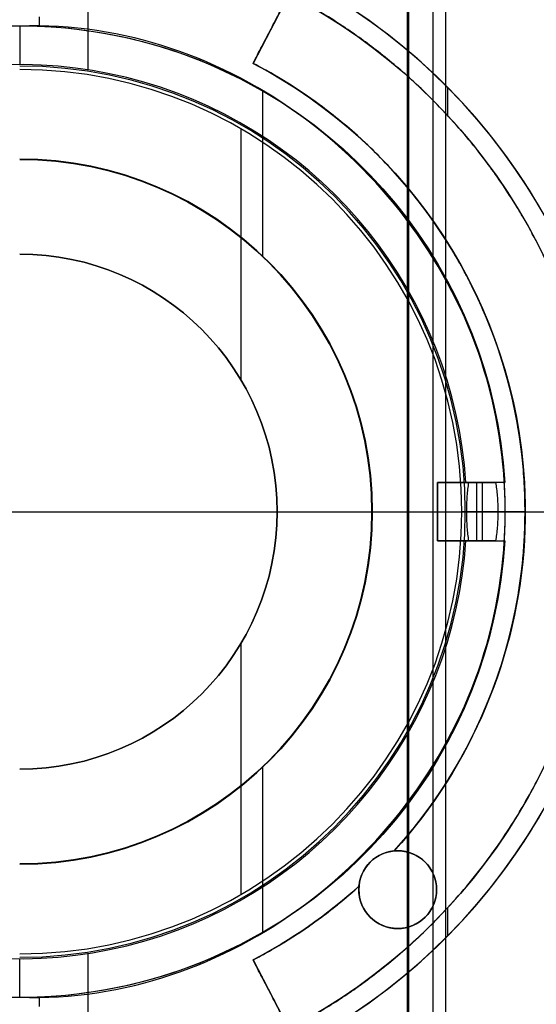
# Model space of a CAD drawing. Header units: millimetres. Extents: x -602 to 602, y -660 to 383.
# Tile 7 of 13: x 0 to 27, y -25 to 25. Entities that reach past the tile are written whole.
import ezdxf

# ---------------------------------------------------------------- set-up
doc = ezdxf.new("R2010")
doc.units = ezdxf.units.MM

msp = doc.modelspace()

# ---------------------------------------------------------------- linework, layer by layer
at = {"color": 8, "true_color": 0x7f7f7f}
for p, q in [((21.977, 37.948, 105.1), (21.977, -37.948, 105.1)), ((20.005, 34.532, 200.6), (20.005, -34.532, 200.6)), ((20.068, 34.641, 199.6), (20.068, -34.641, 199.6)), ((21.328, 34.613, 51.1), (21.328, -34.613, 51.1)), ((12.556, 21.631, 108.234), (12.556, 13.127, 108.234)), ((11.441, 19.699, 144.2), (11.441, 6.79, 144.2)), ((0.068, 0, 200.6), (39.942, 0, 200.6)), ((13.314, 0, 144.2), (22.814, 0, 144.2)), ((18.186, 0, 108.234), (25.044, 0, 108.234)), ((18.206, 0, 51.1), (40.696, 0, 51.1)), ((0.068, 0, 40.5), (71.668, 0, 40.5)), ((13.314, 0, 199.6), (40.068, 0, 199.6)), ((13.314, 0, 144.2), (13.314, 0, 199.6)), ((18.186, 0, 105.1), (18.186, 0, 108.234)), ((18.186, 0, 105.1), (43.886, 0, 105.1)), ((18.206, 0, 43.5), (18.206, 0, 51.1)), ((18.206, 0, 43.5), (74.706, 0, 43.5)), ((25.044, 0, 108.234), (25.044, 0, 142.155)), ((11.441, -6.79, 144.2), (11.441, -19.699, 144.2)), ((12.556, -13.127, 108.234), (12.556, -21.631, 108.234))]:
    msp.add_line(p, q, dxfattribs=at)
at = {"color": 7, "true_color": 0xffffff}
for p, q in [((3.568, 27.5, 212.059), (3.568, 22.732, 212.059)), ((13.92, 26.61, 217.059), (12.073, 23.062, 217.059)), ((1.068, 25.457, 218.059), (1.068, 24.98, 218.059)), ((12.997, 24.836, 218.059), (12.997, 24.836, 216.059)), ((22.068, 21.84, 223.059), (22.068, 20.396, 223.059)), ((24.561, 1.5, 215.059), (21.568, 1.5, 215.059)), ((21.568, -1.5, 214.059), (21.568, 1.5, 214.059)), ((23.295, 1.5, 218.041), (23.295, 1.5, 212.514)), ((23.868, 1.5, 213.659), (23.868, -1.5, 213.659)), ((-70.032, 0, 2.959), (70.168, 0, 2.959)), ((-70.032, 0), (70.168, 0)), ((21.568, 0, 216.059), (21.568, 0, 212.059)), ((21.568, 0, 212.059), (31.068, 0, 212.059)), ((24.668, 0, 215.259), (23.068, 0, 212.059)), ((26.068, 0, 218.059), (23.568, 0, 218.059)), ((24.561, -1.5, 215.059), (21.568, -1.5, 215.059)), ((23.295, -1.5, 212.514), (23.295, -1.5, 218.041)), ((23.13, -12.005, 216.059), (23.13, -12.005, 218.056)), ((17.513, -19.445, 216.059), (17.513, -19.445, 212.059)), ((21.513, -19.445, 216.059), (21.513, -19.445, 212.059)), ((22.068, -20.396, 223.059), (22.068, -21.84, 223.059)), ((14.918, -21.341, 216.059), (14.918, -21.341, 218.059)), ((3.568, -22.732, 212.059), (3.568, -27.5, 212.059)), ((12.073, -23.062, 217.059), (13.92, -26.61, 217.059)), ((1.068, -24.98, 218.059), (1.068, -25.457, 218.059)), ((12.997, -24.836, 218.059), (12.997, -24.836, 216.059))]:
    msp.add_line(p, q, dxfattribs=at)
at = {"color": 8, "true_color": 0x7f7f7f}
for centre, radius, start, end in [((0.068, 0, 43.5), 74.638, 270, 90), ((0.068, 0, 22.269), 74.638, 270, 90), ((0.068, 0, 89.35), 73.242, 270, 90), ((0.068, 0, 20.25), 71.6, 270, 90), ((0.068, 0, 89.031), 71.211, 270, 90), ((0.068, 0, 245.658), 65, 270, 90), ((0.068, 0, 245.658), 64, 270, 90), ((0.068, 0, 67.1), 53.582, 270, 90), ((0.068, 0, 65.596), 53.582, 270, 90), ((0.068, 0, 67.1), 52.091, 270, 90), ((0.068, 0, 77.6), 52.091, 270, 90), ((0.068, 0, 105.1), 43.818, 270, 90), ((0.068, 0, 52.515), 42.506, 270, 90), ((0.068, 0, 200.6), 39.874, 270, 90), ((0.068, 0, 51.1), 40.628, 30, 60), ((0.068, 0, 108.234), 24.977, 270, 90), ((0.068, 0, 125.195), 24.977, 270, 90), ((0.068, 0, 144.208), 22.924, 270, 90), ((0.068, 0, 144.2), 22.746, 270, 90), ((0.068, 0, 43.5), 18.138, 270, 90), ((0.068, 0, 47.3), 18.138, 270, 90), ((0.068, 0, 105.1), 18.119, 270, 90), ((0.068, 0, 106.667), 18.119, 270, 90), ((0.068, 0, 144.2), 13.246, 270, 90), ((0.068, 0, 171.9), 13.246, 270, 90), ((0.068, 0, 67.912), 70.942, 276.80187, 9.32333), ((0.068, 0, 68.662), 73.242, 274.03302, 7.2718), ((0.068, 0, 51.1), 40.628, 300, 330)]:
    msp.add_arc(centre, radius, start, end, dxfattribs=at)
at = {"color": 8, "true_color": 0x7f7f7f, "extrusion": (0, 0, -1)}
for centre, radius in [((-0.068, 0, -40.5), 71.6), ((-0.068, 0), 71.6), ((-0.068, 0, -89.35), 70.942), ((-0.068, 0, -46.475), 70.942), ((-0.068, 0, -259.6), 65), ((-0.068, 0, -259.6), 64), ((-0.068, 0, -88.1), 52.091), ((-0.068, 0, -62.1), 47.035), ((-0.068, 0, -199.6), 40), ((-0.068, 0, -51.1), 18.138), ((-0.068, 0, -108.234), 18.119), ((-0.068, 0, -199.6), 13.246)]:
    msp.add_arc(centre, radius, 90, 270, dxfattribs=at)
at = {"color": 7, "true_color": 0xffffff}
for centre, radius, start, end in [((0.068, 0), 70.1, 0, 180), ((0.068, 0, 223.059), 31, 294.7939, 65.2061), ((0.068, 0, 217.559), 31, 295.5081, 64.4919), ((0.068, 0, 212.059), 31, 297.4893, 62.5107), ((0.068, 0, 212.059), 23, 3.7393, 144.0587), ((0.068, 0, 217.067), 26, 317.8349, 62.5), ((0.068, 0), 70.1, 180, 0), ((0.068, 0, 212.059), 23, 215.9413, 356.2607), ((19.513, -19.445, 212.059), 2, 90, 270), ((19.513, -19.445, 212.059), 2, 270, 90), ((0.068, 0, 217.059), 26, 297.5, 312.1651)]:
    msp.add_arc(centre, radius, start, end, dxfattribs=at)
at = {"color": 7, "true_color": 0xffffff, "extrusion": (0, 0, -1)}
for centre, radius, start, end in [((-0.068, 0, -2.959), 70.1, 360, 180), ((-0.068, 0, -1.48), 70.1, 360, 180), ((-0.068, 0, -218.059), 25, 32.6836, 176.5602), ((-0.068, 0, -223.059), 30, 117.5, 242.5), ((-0.068, 0, -219.559), 30, 117.5, 242.5), ((-0.068, 0, -2.959), 70.1, 180, 360), ((-0.068, 0, -1.48), 70.1, 180, 360), ((-0.068, 0, -218.059), 25, 183.4398, 327.3164), ((-19.513, -19.445, -215.059), 2, 270, 90), ((-19.513, -19.445, -218.059), 2, 4.9879, 85.0121), ((-19.513, -19.445, -216.059), 2, 85.0121, 90), ((-19.513, -19.445, -214.059), 2, 90, 270), ((-0.068, 0, -218.059), 26, 227.8349, 242.5)]:
    msp.add_arc(centre, radius, start, end, dxfattribs=at)
at = {"color": 8, "true_color": 0x7f7f7f, "extrusion": (0.112476, -0.194813, -0.97437)}
for centre in [(2.403, 15.798, -67.066), (2.403, 15.798, -63.473)]:
    msp.add_arc(centre, 53.78, 300.9456, 59.0544, dxfattribs=at)
at = {"color": 8, "true_color": 0x7f7f7f, "extrusion": (-0.112476, 0.194813, 0.97437)}
msp.add_arc((-2.403, 15.798, 61.566), 53.78, 120.9456, 239.0544, dxfattribs=at)
at = {"color": 7, "true_color": 0xffffff, "extrusion": (-1, 0, 0)}
msp.add_arc((-15, 218.059, -0.068), 10, 180, 216.8699, dxfattribs=at)
at = {"color": 7, "true_color": 0xffffff, "extrusion": (0.000749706, 0.00144, -0.999999)}
msp.add_arc((-0.221, 0.295, -218.017), 26.021, 117.5, 176.7032, dxfattribs=at)
at = {"color": 7, "true_color": 0xffffff, "extrusion": (0, 1, 0)}
for centre, radius, start, end in [((-23.568, 216.059, 1.5), 2, 0, 90), ((-23.568, 216.059), 2, 0, 90), ((-15.068, 218.059), 10, 196.2602, 216.8699), ((-23.568, 216.059, -1.5), 2, 0, 90)]:
    msp.add_arc(centre, radius, start, end, dxfattribs=at)
at = {"color": 7, "true_color": 0xffffff, "extrusion": (-7.17212e-08, 1, 5.2447e-08)}
msp.add_arc((-15.028, 218.065, 1.5), 9.996, 215.425, 216.9285, dxfattribs=at)
at = {"color": 8, "true_color": 0x7f7f7f, "extrusion": (0, -1, 0)}
msp.add_arc((22.992, 142.155), 2.052, 0, 94.9912, dxfattribs=at)
at = {"color": 7, "true_color": 0xffffff, "extrusion": (0.002653, -0.002403, -0.999994)}
msp.add_arc((-0.612, -0.493, -217.965), 26.047, 183.3209, 222.1649, dxfattribs=at)
at = {"color": 7, "true_color": 0xffffff, "extrusion": (-7.07471e-08, -1, 5.17346e-08)}
msp.add_arc((15.028, 218.065, 1.5), 9.996, 323.0715, 324.575, dxfattribs=at)
at = {"color": 7, "true_color": 0xffffff, "extrusion": (1, 0, 0)}
msp.add_arc((-15, 218.059, 0.068), 10, 180, 216.8699, dxfattribs=at)
at = {"color": 8, "true_color": 0x7f7f7f}
for points in [[(0.068, -74.638, 1.038), (9.877, -74.736, 1.038), (29.355, -70.706, 1.038), (54.224, -54.163, 1.038), (70.818, -29.303, 1.038), (76.649, 0, 1.038), (70.818, 29.303, 1.038), (54.224, 54.163, 1.038), (29.355, 70.706, 1.038), (9.877, 74.736, 1.038), (0.068, 74.638, 1.038)], [(0.068, -73.242, 47.975), (9.694, -73.339, 47.975), (28.807, -69.384, 47.975), (53.211, -53.15, 47.975), (69.495, -28.755, 47.975), (75.218, 0, 47.975), (69.495, 28.755, 47.975), (53.211, 53.15, 47.975), (28.807, 69.384, 47.975), (9.694, 73.339, 47.975), (0.068, 73.242, 47.975)], [(0.068, -65, 231.716), (8.61, -65.086, 231.716), (25.573, -61.576, 231.716), (47.231, -47.169, 231.716), (61.682, -25.519, 231.716), (66.76, 0, 231.716), (61.682, 25.519, 231.716), (47.231, 47.169, 231.716), (25.573, 61.576, 231.716), (8.61, 65.086, 231.716), (0.068, 65, 231.716)], [(0.068, -64, 231.716), (8.479, -64.084, 231.716), (25.181, -60.629, 231.716), (46.505, -46.443, 231.716), (60.734, -25.127, 231.716), (65.734, 0, 231.716), (60.734, 25.127, 231.716), (46.505, 46.443, 231.716), (25.181, 60.629, 231.716), (8.479, 64.084, 231.716), (0.068, 64, 231.716)], [(0.068, -53.582, 64.091), (8.138, -53.699, 64.091), (24.083, -49.869, 64.091), (43.397, -34.563, 64.091), (54.088, -12.325, 64.091), (54.088, 12.325, 64.091), (43.397, 34.563, 64.091), (24.083, 49.869, 64.091), (8.138, 53.699, 64.091), (0.068, 53.582, 64.091)], [(0.068, -50.205, 103.064), (7.629, -50.314, 103.064), (22.57, -46.726, 103.064), (40.666, -32.385, 103.064), (50.683, -11.548, 103.064), (50.683, 11.548, 103.064), (40.666, 32.385, 103.064), (22.57, 46.726, 103.064), (7.629, 50.314, 103.064), (0.068, 50.205, 103.064)], [(22.452, -46.482, 62.1), (29.389, -43.104, 62.1), (41.787, -33.279, 62.1), (52.081, -11.867, 62.1), (52.081, 11.867, 62.1), (41.787, 33.279, 62.1), (29.389, 43.104, 62.1), (22.452, 46.482, 62.1)], [(0.068, 45.162, 60.689), (8.047, 45.339, 60.689), (23.657, 40.858, 60.689), (41.021, 23.657, 60.689), (47.334, 0, 60.689), (41.021, -23.657, 60.689), (23.657, -40.858, 60.689), (8.047, -45.339, 60.689), (0.068, -45.162, 60.689)], [(20.382, -35.185, 51.1), (26.496, -31.598, 51.1), (36.91, -21.282, 51.1), (42.589, 0, 51.1), (36.91, 21.282, 51.1), (26.496, 31.598, 51.1), (20.382, 35.185, 51.1)], [(0.068, -24.977, 142.155), (5.434, -25.161, 142.155), (15.683, -21.493, 142.155), (25.45, -8.272, 142.155), (25.45, 8.272, 142.155), (15.683, 21.493, 142.155), (5.434, 25.161, 142.155), (0.068, 24.977, 142.155)]]:
    msp.add_open_spline(points, degree=3, dxfattribs=at)
for points, weights, knots in [([(65.831, -32.243, 83.889), (83.018, 2.811, 78.864), (63.497, 36.621, 69.851), (43.106, 71.941, 60.436), (2.342, 73.207, 55.477)], [0.861638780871, 0.819142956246, 1, 0.812581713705, 0.865016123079], [-162.369697, -162.369697, -162.369697, -82.939938, -82.939938, 0, 0, 0]), ([(5.446, 73.045, 48.146), (44.112, 70.198, 53.178), (63.497, 36.621, 62.129), (84.037, 1.047, 71.613), (64.39, -35.029, 76.558)], [0.861164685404, 0.820167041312, 1, 0.811482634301, 0.865639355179], [-162.420204, -162.420204, -162.420204, -83.533367, -83.533367, 0, 0, 0]), ([(0.068, -71.445, 88.605), (71.512, -71.445, 88.605), (71.512, 0, 88.605), (71.512, 71.445, 88.605), (0.068, 71.445, 88.605)], [1, 0.707106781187, 1, 0.707106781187, 1], [0, 0, 0, 111.431436, 111.431436, 222.862872, 222.862872, 222.862872]), ([(0.068, 70.942, 55.667), (41.026, 70.942, 60.395), (61.506, 35.471, 69.851), (81.571, 0.716, 79.116), (62.12, -34.386, 83.889)], [0.868347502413, 0.807007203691, 1, 0.810165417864, 0.866408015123], [-164.867757, -164.867757, -164.867757, -81.6011, -81.6011, 0, 0, 0]), ([(60.388, -37.34, 76.558), (82.717, -1.268, 71.923), (61.506, 35.471, 62.129), (41.59, 69.967, 52.933), (1.769, 70.922, 48.146)], [0.872072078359, 0.801476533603, 1, 0.811314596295, 0.865736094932], [-167.212828, -167.212828, -167.212828, -80.998221, -80.998221, 0, 0, 0]), ([(0.068, -58.013, 211.366), (58.081, -58.013, 211.366), (58.081, 0, 211.366), (58.081, 58.013, 211.366), (0.068, 58.013, 211.366)], [0.894552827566, 0.632544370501, 0.894552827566, 0.632544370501, 0.894552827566], [0, 0, 0, 130, 130, 260, 260, 260]), ([(0.068, -57.262, 212.03), (57.33, -57.262, 212.03), (57.33, 0, 212.03), (57.33, 57.262, 212.03), (0.068, 57.262, 212.03)], [0.895143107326, 0.632961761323, 0.895143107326, 0.632961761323, 0.895143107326], [0, 0, 0, 128, 128, 256, 256, 256])]:
    msp.add_rational_spline(points, weights, degree=2, knots=knots, dxfattribs=at)
at = {"color": 7, "true_color": 0xffffff}
for points in [[(13.92, 26.61, 218.059), (12.073, 23.062, 218.059)], [(12.073, 23.062, 216.059), (13.92, 26.61, 216.059)], [(12.073, 23.062, 216.059), (12.073, 23.062, 218.059)], [(23.019, 1.5, 212.059), (21.568, 1.5, 212.059)], [(21.568, 1.5, 212.059), (21.568, 1.5, 216.059)], [(21.568, -1.5, 216.059), (21.568, 1.5, 216.059)], [(21.568, 1.5, 212.059), (21.568, -1.5, 212.059)], [(23.173, 1.5, 212.271), (24.55, 1.5, 215.024)], [(25.023, 1.5, 218.059), (23.568, 1.5, 218.059)], [(23.568, 1.5, 218.059), (23.568, -1.5, 218.059)], [(26.068, 0, 218.059), (26.036, 1.478, 218.039)], [(26.036, -1.478, 218.039), (26.068, 0, 218.059)], [(21.568, -1.5, 212.059), (21.568, -1.5, 216.059)], [(21.568, -1.5, 212.059), (23.019, -1.5, 212.059)], [(24.55, -1.5, 215.024), (23.173, -1.5, 212.271)], [(23.568, -1.5, 218.059), (25.023, -1.5, 218.059)], [(19.339, -17.453, 218.059), (19.339, -17.453, 216.059)], [(19.513, -17.445, 212.059), (19.513, -17.445, 216.059)], [(17.521, -19.272, 216.059), (17.521, -19.272, 218.059)], [(19.513, -21.445, 216.059), (19.513, -21.445, 212.059)], [(13.92, -26.61, 216.059), (12.073, -23.062, 216.059)], [(12.073, -23.062, 216.059), (12.073, -23.062, 218.059)], [(12.073, -23.062, 218.059), (13.92, -26.61, 218.059)]]:
    msp.add_open_spline(points, degree=1, dxfattribs=at)
for points, knots in [([(13.92, -26.61, 216.059), (14.54, -26.288, 216.059), (15.147, -25.944, 216.059), (15.739, -25.581, 216.059), (16.373, -25.193, 216.059), (16.99, -24.782, 216.059), (17.59, -24.351, 216.059), (18.251, -23.875, 216.059), (18.891, -23.374, 216.059), (19.508, -22.849, 216.059), (20.237, -22.228, 216.059), (20.936, -21.574, 216.059), (21.601, -20.888, 216.059), (22.408, -20.056, 216.059), (23.166, -19.178, 216.059), (23.872, -18.258, 216.059), (24.203, -17.826, 216.059), (24.522, -17.386, 216.059), (24.83, -16.937, 216.059), (25.127, -16.501, 216.059), (25.414, -16.058, 216.059), (25.689, -15.606, 216.059), (25.722, -15.552, 216.059), (25.755, -15.498, 216.059), (25.787, -15.444, 216.059), (26.067, -14.977, 216.059), (26.335, -14.503, 216.059), (26.589, -14.022, 216.059), (26.843, -13.541, 216.059), (27.084, -13.053, 216.059), (27.312, -12.559, 216.059), (27.54, -12.065, 216.059), (27.754, -11.565, 216.059), (27.955, -11.059, 216.059), (28.156, -10.553, 216.059), (28.342, -10.042, 216.059), (28.515, -9.526, 216.059), (28.688, -9.01, 216.059), (28.847, -8.489, 216.059), (28.991, -7.964, 216.059), (29.136, -7.44, 216.059), (29.266, -6.911, 216.059), (29.381, -6.38, 216.059), (29.497, -5.848, 216.059), (29.598, -5.313, 216.059), (29.685, -4.777, 216.059), (29.772, -4.24, 216.059), (29.844, -3.7, 216.059), (29.901, -3.16, 216.059), (29.958, -2.619, 216.059), (30.001, -2.076, 216.059), (30.028, -1.534, 216.059), (30.047, -1.178, 216.059), (30.058, -0.822, 216.059), (30.064, -0.466, 216.059), (30.066, -0.317, 216.059), (30.068, -0.169, 216.059), (30.068, -0.02, 216.059), (30.068, 0.06, 216.059), (30.067, 0.141, 216.059), (30.067, 0.221, 216.059), (30.063, 0.764, 216.059), (30.044, 1.308, 216.059), (30.011, 1.85, 216.059), (29.977, 2.393, 216.059), (29.929, 2.934, 216.059), (29.866, 3.475, 216.059), (29.803, 4.015, 216.059), (29.725, 4.553, 216.059), (29.633, 5.089, 216.059), (29.541, 5.625, 216.059), (29.434, 6.158, 216.059), (29.312, 6.689, 216.059), (29.191, 7.219, 216.059), (29.055, 7.746, 216.059), (28.905, 8.269, 216.059), (28.756, 8.792, 216.059), (28.591, 9.311, 216.059), (28.413, 9.825, 216.059), (28.235, 10.339, 216.059), (28.043, 10.848, 216.059), (27.837, 11.352, 216.059), (27.631, 11.856, 216.059), (27.411, 12.354, 216.059), (27.178, 12.846, 216.059), (26.945, 13.337, 216.059), (26.699, 13.823, 216.059), (26.44, 14.301, 216.059), (26.263, 14.628, 216.059), (26.079, 14.951, 216.059), (25.89, 15.27, 216.059), (25.837, 15.36, 216.059), (25.784, 15.45, 216.059), (25.73, 15.539, 216.059), (25.693, 15.6, 216.059), (25.656, 15.66, 216.059), (25.619, 15.721, 216.059), (25.165, 16.458, 216.059), (24.681, 17.173, 216.059), (24.168, 17.866, 216.059), (23.533, 18.722, 216.059), (22.853, 19.544, 216.059), (22.131, 20.327, 216.059), (21.525, 20.985, 216.059), (20.889, 21.617, 216.059), (20.225, 22.219, 216.059), (19.638, 22.751, 216.059), (19.03, 23.261, 216.059), (18.401, 23.746, 216.059), (17.819, 24.196, 216.059), (17.219, 24.625, 216.059), (16.602, 25.032, 216.059), (16.032, 25.409, 216.059), (15.448, 25.767, 216.059), (14.85, 26.105, 216.059), (14.544, 26.279, 216.059), (14.234, 26.447, 216.059), (13.92, 26.61, 216.059)], [-65.463418, -65.463418, -65.463418, -65.463418, -63.372488, -63.372488, -63.372488, -61.148519, -61.148519, -61.148519, -58.711653, -58.711653, -58.711653, -55.841188, -55.841188, -55.841188, -52.362414, -52.362414, -52.362414, -50.730298, -50.730298, -50.730298, -49.146231, -49.146231, -49.146231, -48.956267, -48.956267, -48.956267, -47.323908, -47.323908, -47.323908, -45.691365, -45.691365, -45.691365, -44.058727, -44.058727, -44.058727, -42.426088, -42.426088, -42.426088, -40.793538, -40.793538, -40.793538, -39.161169, -39.161169, -39.161169, -37.529074, -37.529074, -37.529074, -35.897345, -35.897345, -35.897345, -34.266076, -34.266076, -34.266076, -33.197697, -33.197697, -33.197697, -32.751767, -32.751767, -32.751767, -32.510432, -32.510432, -32.510432, -30.879891, -30.879891, -30.879891, -29.248792, -29.248792, -29.248792, -27.617227, -27.617227, -27.617227, -25.985291, -25.985291, -25.985291, -24.353108, -24.353108, -24.353108, -22.720679, -22.720679, -22.720679, -21.088104, -21.088104, -21.088104, -19.45548, -19.45548, -19.45548, -17.822907, -17.822907, -17.822907, -16.708526, -16.708526, -16.708526, -16.395651, -16.395651, -16.395651, -16.182299, -16.182299, -16.182299, -13.59117, -13.59117, -13.59117, -10.393787, -10.393787, -10.393787, -7.706222, -7.706222, -7.706222, -5.326581, -5.326581, -5.326581, -3.113952, -3.113952, -3.113952, -1.05886, -1.05886, -1.05886, 0, 0, 0, 0]), ([(19.339, -17.453, 216.059), (19.615, -17.149, 216.059), (19.882, -16.839, 216.059), (20.14, -16.525, 216.059), (20.433, -16.17, 216.059), (20.715, -15.808, 216.059), (20.986, -15.441, 216.059), (21.265, -15.063, 216.059), (21.532, -14.68, 216.059), (21.787, -14.292, 216.059), (22.047, -13.897, 216.059), (22.295, -13.496, 216.059), (22.532, -13.09, 216.059), (22.775, -12.673, 216.059), (23.005, -12.251, 216.059), (23.224, -11.824, 216.059), (23.445, -11.39, 216.059), (23.654, -10.95, 216.059), (23.85, -10.506, 216.059), (24.049, -10.057, 216.059), (24.234, -9.603, 216.059), (24.407, -9.144, 216.059), (24.581, -8.681, 216.059), (24.741, -8.214, 216.059), (24.888, -7.742, 216.059), (25.035, -7.27, 216.059), (25.169, -6.793, 216.059), (25.29, -6.313, 216.059), (25.409, -5.835, 216.059), (25.515, -5.353, 216.059), (25.608, -4.868, 216.059), (25.699, -4.388, 216.059), (25.777, -3.905, 216.059), (25.842, -3.419, 216.059), (25.853, -3.336, 216.059), (25.863, -3.254, 216.059), (25.874, -3.171, 216.059), (25.884, -3.086, 216.059), (25.894, -3.002, 216.059), (25.903, -2.917, 216.059), (25.923, -2.744, 216.059), (25.941, -2.571, 216.059), (25.957, -2.398, 216.059), (25.991, -2.029, 216.059), (26.017, -1.659, 216.059), (26.036, -1.288, 216.059), (26.058, -0.833, 216.059), (26.069, -0.377, 216.059), (26.068, 0.079, 216.059), (26.066, 0.534, 216.059), (26.053, 0.991, 216.059), (26.027, 1.446, 216.059), (26.002, 1.903, 216.059), (25.964, 2.36, 216.059), (25.915, 2.816, 216.059), (25.865, 3.27, 216.059), (25.804, 3.722, 216.059), (25.731, 4.173, 216.059), (25.657, 4.623, 216.059), (25.572, 5.072, 216.059), (25.475, 5.518, 216.059), (25.379, 5.964, 216.059), (25.27, 6.407, 216.059), (25.15, 6.847, 216.059), (25.03, 7.287, 216.059), (24.898, 7.724, 216.059), (24.755, 8.157, 216.059), (24.612, 8.59, 216.059), (24.457, 9.019, 216.059), (24.292, 9.444, 216.059), (24.126, 9.868, 216.059), (23.95, 10.288, 216.059), (23.762, 10.703, 216.059), (23.575, 11.118, 216.059), (23.377, 11.528, 216.059), (23.168, 11.931, 216.059), (23.142, 11.982, 216.059), (23.116, 12.032, 216.059), (23.09, 12.082, 216.059), (23.046, 12.165, 216.059), (23.003, 12.247, 216.059), (22.959, 12.329, 216.059), (22.797, 12.63, 216.059), (22.629, 12.927, 216.059), (22.455, 13.221, 216.059), (22.205, 13.644, 216.059), (21.944, 14.06, 216.059), (21.671, 14.467, 216.059), (21.396, 14.878, 216.059), (21.109, 15.28, 216.059), (20.811, 15.675, 216.059), (20.513, 16.07, 216.059), (20.203, 16.456, 216.059), (19.882, 16.834, 216.059), (19.562, 17.211, 216.059), (19.232, 17.578, 216.059), (18.89, 17.936, 216.059), (18.552, 18.291, 216.059), (18.203, 18.637, 216.059), (17.844, 18.974, 216.059), (17.49, 19.305, 216.059), (17.126, 19.628, 216.059), (16.752, 19.941, 216.059), (16.384, 20.248, 216.059), (16.007, 20.547, 216.059), (15.62, 20.835, 216.059), (15.241, 21.118, 216.059), (14.853, 21.392, 216.059), (14.455, 21.656, 216.059), (14.071, 21.912, 216.059), (13.678, 22.158, 216.059), (13.276, 22.395, 216.059), (12.883, 22.627, 216.059), (12.482, 22.849, 216.059), (12.073, 23.062, 216.059)], [0, 0, 0, 0, 1.225955, 1.225955, 1.225955, 2.601747, 2.601747, 2.601747, 4.002921, 4.002921, 4.002921, 5.416539, 5.416539, 5.416539, 6.86019, 6.86019, 6.86019, 8.319227, 8.319227, 8.319227, 9.791584, 9.791584, 9.791584, 11.273695, 11.273695, 11.273695, 12.759195, 12.759195, 12.759195, 14.238645, 14.238645, 14.238645, 15.706838, 15.706838, 15.706838, 15.957133, 15.957133, 15.957133, 16.212902, 16.212902, 16.212902, 16.734134, 16.734134, 16.734134, 17.847471, 17.847471, 17.847471, 19.214778, 19.214778, 19.214778, 20.583244, 20.583244, 20.583244, 21.957952, 21.957952, 21.957952, 23.327302, 23.327302, 23.327302, 24.696761, 24.696761, 24.696761, 26.065969, 26.065969, 26.065969, 27.434563, 27.434563, 27.434563, 28.802181, 28.802181, 28.802181, 30.168461, 30.168461, 30.168461, 31.533037, 31.533037, 31.533037, 31.703607, 31.703607, 31.703607, 31.982586, 31.982586, 31.982586, 33.007101, 33.007101, 33.007101, 34.479578, 34.479578, 34.479578, 35.96241, 35.96241, 35.96241, 37.448986, 37.448986, 37.448986, 38.932174, 38.932174, 38.932174, 40.405693, 40.405693, 40.405693, 41.865061, 41.865061, 41.865061, 43.307814, 43.307814, 43.307814, 44.733188, 44.733188, 44.733188, 46.12532, 46.12532, 46.12532, 47.501141, 47.501141, 47.501141, 47.501141]), ([(23.068, 0, 212.059), (23.068, 0.253, 212.059), (23.076, 0.53, 212.077), (23.114, 1.045, 212.152), (23.14, 1.283, 212.205), (23.173, 1.5, 212.271)], [1.52706, 1.52706, 1.52706, 1.52706, 2.335806, 2.335806, 3.054119, 3.054119, 3.054119, 3.054119]), ([(24.55, 1.5, 215.024), (24.586, 1.287, 215.096), (24.615, 1.053, 215.154), (24.657, 0.539, 215.239), (24.668, 0.257, 215.259), (24.668, 0, 215.259)], [0, 0, 0, 0, 0.71084, 0.71084, 1.533204, 1.533204, 1.533204, 1.533204]), ([(25.023, 1.5, 218.059), (25.023, 1.5, 217.751), (25.008, 1.5, 217.429), (24.945, 1.5, 216.773), (24.896, 1.5, 216.44), (24.765, 1.5, 215.781), (24.682, 1.5, 215.454), (24.574, 1.5, 215.101), (24.562, 1.5, 215.062), (24.55, 1.5, 215.024)], [0, 0, 0, 0, 0.988151, 0.988151, 1.976303, 1.976303, 2.964454, 2.964454, 3.085564, 3.085564, 3.085564, 3.085564]), ([(26.036, 1.478, 218.039), (26.048, 1.234, 218.056), (26.057, 0.993, 218.066), (26.062, 0.751, 218.07), (26.067, 0.501, 218.074), (26.069, 0.25, 218.07), (26.068, 0, 218.059)], [0, 0, 0, 0, 0.7284, 0.7284, 0.7284, 1.479415, 1.479415, 1.479415, 1.479415]), ([(23.173, -1.5, 212.271), (23.14, -1.283, 212.205), (23.114, -1.045, 212.152), (23.076, -0.53, 212.077), (23.068, -0.253, 212.059), (23.068, 0, 212.059)], [0, 0, 0, 0, 0.718313, 0.718313, 1.52706, 1.52706, 1.52706, 1.52706]), ([(24.668, 0, 215.259), (24.668, -0.257, 215.259), (24.657, -0.539, 215.239), (24.615, -1.053, 215.154), (24.586, -1.287, 215.096), (24.55, -1.5, 215.024)], [1.533204, 1.533204, 1.533204, 1.533204, 2.355567, 2.355567, 3.066407, 3.066407, 3.066407, 3.066407]), ([(26.068, 0, 218.059), (26.069, -0.25, 218.07), (26.067, -0.501, 218.074), (26.062, -0.751, 218.07), (26.057, -0.993, 218.066), (26.048, -1.234, 218.056), (26.036, -1.478, 218.039)], [0, 0, 0, 0, 0.751015, 0.751015, 0.751015, 1.479415, 1.479415, 1.479415, 1.479415]), ([(24.55, -1.5, 215.024), (24.562, -1.5, 215.062), (24.574, -1.5, 215.101), (24.682, -1.5, 215.454), (24.765, -1.5, 215.781), (24.896, -1.5, 216.44), (24.945, -1.5, 216.773), (25.008, -1.5, 217.429), (25.023, -1.5, 217.751), (25.023, -1.5, 218.059)], [0, 0, 0, 0, 0.121111, 0.121111, 1.109262, 1.109262, 2.097413, 2.097413, 3.085564, 3.085564, 3.085564, 3.085564]), ([(19.513, -17.445, 216.059), (19.579, -17.445, 216.059), (19.645, -17.449, 216.059), (19.711, -17.455, 216.059), (19.776, -17.462, 216.059), (19.841, -17.471, 216.059), (19.904, -17.484, 216.059), (19.968, -17.497, 216.059), (20.031, -17.513, 216.059), (20.093, -17.531, 216.059), (20.155, -17.55, 216.059), (20.215, -17.572, 216.059), (20.273, -17.596, 216.059), (20.333, -17.62, 216.059), (20.39, -17.647, 216.059), (20.445, -17.676, 216.059), (20.501, -17.705, 216.059), (20.555, -17.737, 216.059), (20.607, -17.771, 216.059), (20.659, -17.805, 216.059), (20.71, -17.842, 216.059), (20.758, -17.88, 216.059), (20.806, -17.919, 216.059), (20.852, -17.959, 216.059), (20.896, -18, 216.059), (20.939, -18.042, 216.059), (20.981, -18.085, 216.059), (21.019, -18.13, 216.059), (21.059, -18.175, 216.059), (21.095, -18.221, 216.059), (21.129, -18.267, 216.059), (21.164, -18.315, 216.059), (21.195, -18.363, 216.059), (21.225, -18.411, 216.059), (21.254, -18.46, 216.059), (21.281, -18.509, 216.059), (21.306, -18.558, 216.059), (21.33, -18.608, 216.059), (21.352, -18.658, 216.059), (21.372, -18.708, 216.059), (21.392, -18.759, 216.059), (21.41, -18.809, 216.059), (21.425, -18.858, 216.059), (21.44, -18.909, 216.059), (21.454, -18.959, 216.059), (21.464, -19.007, 216.059), (21.476, -19.057, 216.059), (21.485, -19.106, 216.059), (21.492, -19.153, 216.059), (21.499, -19.202, 216.059), (21.504, -19.249, 216.059), (21.507, -19.295, 216.059), (21.511, -19.344, 216.059), (21.513, -19.391, 216.059), (21.513, -19.436, 216.059), (21.513, -19.439, 216.059), (21.513, -19.442, 216.059), (21.513, -19.445, 216.059), (21.513, -19.448, 216.059), (21.513, -19.451, 216.059), (21.513, -19.454, 216.059), (21.513, -19.492, 216.059), (21.512, -19.53, 216.059), (21.509, -19.569, 216.059), (21.507, -19.608, 216.059), (21.503, -19.648, 216.059), (21.498, -19.688, 216.059), (21.494, -19.726, 216.059), (21.488, -19.764, 216.059), (21.481, -19.803, 216.059), (21.474, -19.84, 216.059), (21.466, -19.877, 216.059), (21.457, -19.916, 216.059), (21.448, -19.953, 216.059), (21.438, -19.991, 216.059), (21.426, -20.029, 216.059), (21.415, -20.066, 216.059), (21.402, -20.104, 216.059), (21.388, -20.142, 216.059), (21.374, -20.179, 216.059), (21.359, -20.217, 216.059), (21.342, -20.256, 216.059), (21.325, -20.293, 216.059), (21.307, -20.33, 216.059), (21.287, -20.369, 216.059), (21.268, -20.406, 216.059), (21.247, -20.443, 216.059), (21.224, -20.481, 216.059), (21.202, -20.517, 216.059), (21.178, -20.554, 216.059), (21.152, -20.592, 216.059), (21.127, -20.628, 216.059), (21.1, -20.664, 216.059), (21.071, -20.7, 216.059), (21.042, -20.735, 216.059), (21.012, -20.771, 216.059), (20.979, -20.806, 216.059), (20.948, -20.84, 216.059), (20.914, -20.873, 216.059), (20.878, -20.907, 216.059), (20.858, -20.926, 216.059), (20.837, -20.945, 216.059), (20.815, -20.964, 216.059), (20.798, -20.978, 216.059), (20.78, -20.993, 216.059), (20.762, -21.007, 216.059), (20.728, -21.035, 216.059), (20.692, -21.061, 216.059), (20.655, -21.087, 216.059), (20.618, -21.113, 216.059), (20.58, -21.138, 216.059), (20.541, -21.161, 216.059), (20.502, -21.185, 216.059), (20.461, -21.207, 216.059), (20.42, -21.228, 216.059), (20.379, -21.249, 216.059), (20.337, -21.269, 216.059), (20.294, -21.287, 216.059), (20.251, -21.305, 216.059), (20.207, -21.322, 216.059), (20.163, -21.337, 216.059), (20.118, -21.352, 216.059), (20.074, -21.366, 216.059), (20.028, -21.378, 216.059), (19.983, -21.39, 216.059), (19.937, -21.4, 216.059), (19.892, -21.409, 216.059), (19.846, -21.418, 216.059), (19.8, -21.425, 216.059), (19.754, -21.431, 216.059), (19.708, -21.436, 216.059), (19.662, -21.44, 216.059), (19.617, -21.443, 216.059), (19.582, -21.445, 216.059), (19.547, -21.445, 216.059), (19.513, -21.445, 216.059)], [-6.284748, -6.284748, -6.284748, -6.284748, -6.086825, -6.086825, -6.086825, -5.890672, -5.890672, -5.890672, -5.696461, -5.696461, -5.696461, -5.50437, -5.50437, -5.50437, -5.314586, -5.314586, -5.314586, -5.127308, -5.127308, -5.127308, -4.940438, -4.940438, -4.940438, -4.757781, -4.757781, -4.757781, -4.578299, -4.578299, -4.578299, -4.402244, -4.402244, -4.402244, -4.229885, -4.229885, -4.229885, -4.061518, -4.061518, -4.061518, -3.897468, -3.897468, -3.897468, -3.738104, -3.738104, -3.738104, -3.583856, -3.583856, -3.583856, -3.435245, -3.435245, -3.435245, -3.292925, -3.292925, -3.292925, -3.151725, -3.151725, -3.151725, -3.142468, -3.142468, -3.142468, -3.133136, -3.133136, -3.133136, -3.018861, -3.018861, -3.018861, -2.898817, -2.898817, -2.898817, -2.782928, -2.782928, -2.782928, -2.667362, -2.667362, -2.667362, -2.549984, -2.549984, -2.549984, -2.430304, -2.430304, -2.430304, -2.307907, -2.307907, -2.307907, -2.182458, -2.182458, -2.182458, -2.053706, -2.053706, -2.053706, -1.921471, -1.921471, -1.921471, -1.785643, -1.785643, -1.785643, -1.646168, -1.646168, -1.646168, -1.503039, -1.503039, -1.503039, -1.418088, -1.418088, -1.418088, -1.349571, -1.349571, -1.349571, -1.215741, -1.215741, -1.215741, -1.079385, -1.079385, -1.079385, -0.941493, -0.941493, -0.941493, -0.802082, -0.802082, -0.802082, -0.661812, -0.661812, -0.661812, -0.521343, -0.521343, -0.521343, -0.380992, -0.380992, -0.380992, -0.241758, -0.241758, -0.241758, -0.103676, -0.103676, -0.103676, 0, 0, 0, 0]), ([(12.073, -23.062, 216.059), (12.358, -22.914, 216.059), (12.639, -22.761, 216.059), (12.916, -22.603, 216.059), (13.253, -22.412, 216.059), (13.585, -22.213, 216.059), (13.912, -22.007, 216.059), (14.241, -21.801, 216.059), (14.565, -21.587, 216.059), (14.883, -21.366, 216.059), (15.169, -21.168, 216.059), (15.451, -20.964, 216.059), (15.728, -20.754, 216.059), (16.038, -20.521, 216.059), (16.342, -20.28, 216.059), (16.641, -20.033, 216.059), (16.939, -19.786, 216.059), (17.233, -19.532, 216.059), (17.521, -19.272, 216.059)], [0, 0, 0, 0, 0.96009, 0.96009, 0.96009, 2.12104, 2.12104, 2.12104, 3.285124, 3.285124, 3.285124, 4.328067, 4.328067, 4.328067, 5.49209, 5.49209, 5.49209, 6.655338, 6.655338, 6.655338, 6.655338]), ([(19.513, -21.445, 216.059), (19.454, -21.445, 216.059), (19.396, -21.443, 216.059), (19.339, -21.438, 216.059), (19.28, -21.433, 216.059), (19.223, -21.425, 216.059), (19.167, -21.415, 216.059), (19.109, -21.405, 216.059), (19.053, -21.393, 216.059), (18.998, -21.378, 216.059), (18.942, -21.363, 216.059), (18.887, -21.346, 216.059), (18.834, -21.327, 216.059), (18.778, -21.307, 216.059), (18.725, -21.284, 216.059), (18.673, -21.26, 216.059), (18.619, -21.235, 216.059), (18.567, -21.209, 216.059), (18.518, -21.18, 216.059), (18.466, -21.151, 216.059), (18.417, -21.119, 216.059), (18.37, -21.086, 216.059), (18.321, -21.053, 216.059), (18.275, -21.017, 216.059), (18.23, -20.98, 216.059), (18.185, -20.942, 216.059), (18.141, -20.902, 216.059), (18.1, -20.861, 216.059), (18.088, -20.848, 216.059), (18.075, -20.836, 216.059), (18.064, -20.823, 216.059), (18.056, -20.816, 216.059), (18.049, -20.808, 216.059), (18.041, -20.8, 216.059), (18.037, -20.794, 216.059), (18.032, -20.789, 216.059), (18.027, -20.784, 216.059), (17.986, -20.739, 216.059), (17.947, -20.691, 216.059), (17.91, -20.642, 216.059), (17.876, -20.596, 216.059), (17.844, -20.548, 216.059), (17.813, -20.499, 216.059), (17.783, -20.451, 216.059), (17.755, -20.401, 216.059), (17.729, -20.349, 216.059), (17.703, -20.299, 216.059), (17.68, -20.247, 216.059), (17.658, -20.193, 216.059), (17.637, -20.141, 216.059), (17.618, -20.087, 216.059), (17.601, -20.032, 216.059), (17.584, -19.978, 216.059), (17.57, -19.922, 216.059), (17.558, -19.866, 216.059), (17.546, -19.811, 216.059), (17.536, -19.755, 216.059), (17.529, -19.698, 216.059), (17.522, -19.642, 216.059), (17.517, -19.585, 216.059), (17.515, -19.527, 216.059), (17.512, -19.471, 216.059), (17.512, -19.413, 216.059), (17.515, -19.355, 216.059), (17.516, -19.327, 216.059), (17.518, -19.3, 216.059), (17.521, -19.272, 216.059)], [-3.316697, -3.316697, -3.316697, -3.316697, -3.142156, -3.142156, -3.142156, -2.968659, -2.968659, -2.968659, -2.795978, -2.795978, -2.795978, -2.623833, -2.623833, -2.623833, -2.449052, -2.449052, -2.449052, -2.274345, -2.274345, -2.274345, -2.099299, -2.099299, -2.099299, -1.923522, -1.923522, -1.923522, -1.746724, -1.746724, -1.746724, -1.69483, -1.69483, -1.69483, -1.662519, -1.662519, -1.662519, -1.640649, -1.640649, -1.640649, -1.456903, -1.456903, -1.456903, -1.28398, -1.28398, -1.28398, -1.112052, -1.112052, -1.112052, -0.940638, -0.940638, -0.940638, -0.769264, -0.769264, -0.769264, -0.5975, -0.5975, -0.5975, -0.427395, -0.427395, -0.427395, -0.255542, -0.255542, -0.255542, -0.083745, -0.083745, -0.083745, 0, 0, 0, 0])]:
    msp.add_open_spline(points, degree=3, knots=knots, dxfattribs=at)

doc.saveas('drawing.dxf')
